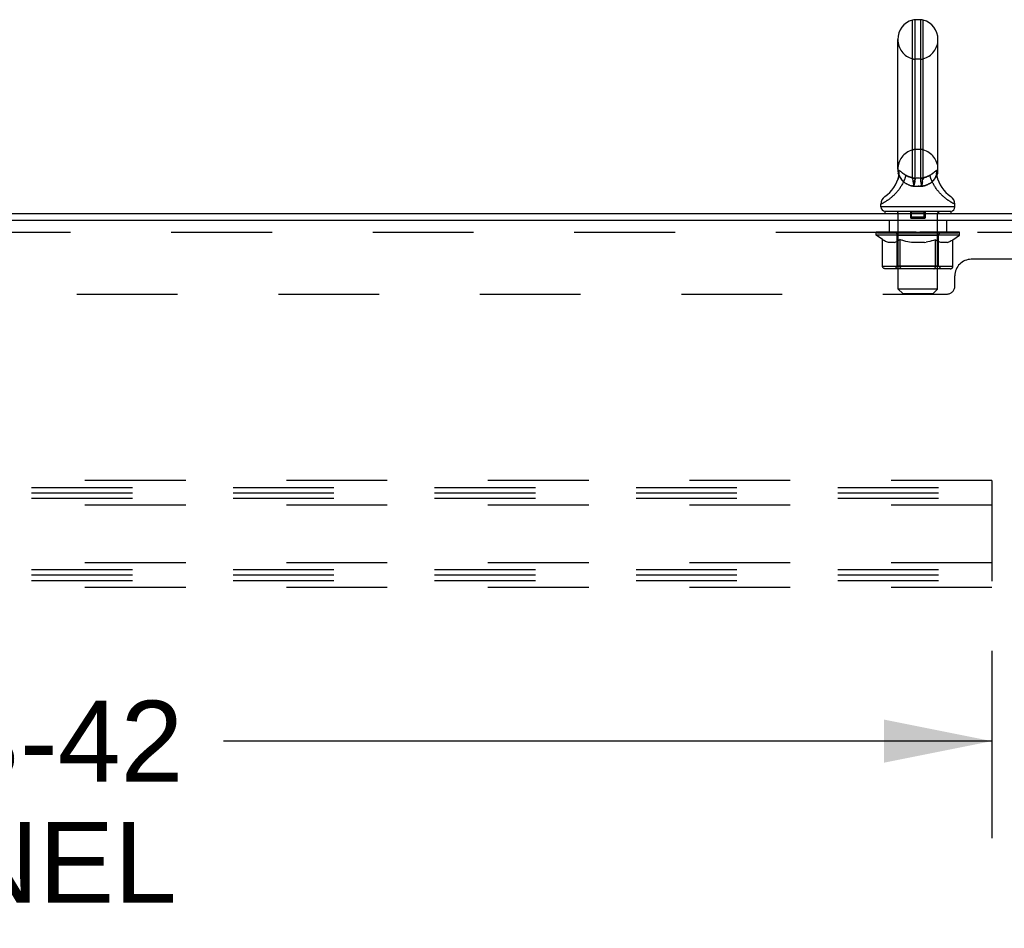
# Model space of a CAD drawing. Header units: inches. Extents: x 0 to 279, y 0 to 180.
# Tile 30 of 41: x 176 to 191, y 77 to 91. Entities that reach past the tile are written whole.
import ezdxf

# ---------------------------------------------------------------- set-up
doc = ezdxf.new("R2010")
doc.units = ezdxf.units.IN
doc.header["$LTSCALE"] = 15.327869
doc.header["$MEASUREMENT"] = 0
doc.linetypes.add('HIDDEN', pattern=[0.2, 0.1, -0.1])
doc.layers.get('0').update_dxf_attribs({"linetype": 'CONTINUOUS'})
doc.layers.add('DEFAULT_2', color=8, linetype='HIDDEN')
doc.layers.add('DIMENSIONS', color=7, linetype='CONTINUOUS')
doc.styles.get("Standard").update_dxf_attribs({"font": 'arial.ttf'})
doc.dimstyles.new('DIMSTYLE_1', dxfattribs={"dimtxt": 1.229508, "dimasz": 1.639344, "dimexe": 0.09, "dimexo": 0.07, "dimgap": 0.0375, "dimtad": 0, "dimtih": 1, "dimtoh": 1, "dimzin": 4, "dimdsep": 46, "dimtxsty": 'Standard', "dimblk": '_FILLED', "dimblk1": '_FILLED', "dimblk2": '_FILLED', "dimcen": 0.09, "dimazin": 1, "dimtfac": 1, "dimtdec": 3, "dimtofl": 0, "dimtmove": 0, "dimatfit": 3, "dimldrblk": '_FILLED', "dimfxl": 0, "dimtolj": 1, "dimtzin": 4, "dimarcsym": 0})

# ---------------------------------------------------------------- blocks, each defined once
blk = doc.blocks.new('_FILLED')
at = {"color": 0, "linetype": 'ByBlock'}
blk.add_solid([(0, 0), (-1, 0.2), (-1, -0.2)], dxfattribs=at)
blk = doc.blocks.new('*D1')
at = {"layer": 'DIMENSIONS', "color": 2, "linetype": 'Continuous'}
for p, q in [((157.664, 81.214), (157.664, 78.367)), ((190.664, 81.214), (190.664, 78.367)), ((157.664, 79.842), (169.351, 79.842)), ((190.664, 79.842), (178.977, 79.842))]:
    blk.add_line(p, q, dxfattribs=at)
at = {"layer": 'DIMENSIONS', "color": 2, "linetype": 'Continuous', "xscale": 1.6393442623, "yscale": 1.6393442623, "zscale": 1.6393442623, "rotation": 180}
blk.add_blockref('_FILLED', (157.664, 79.842), dxfattribs=at)
at = {"layer": 'DIMENSIONS', "color": 2, "linetype": 'Continuous', "xscale": 1.6393442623, "yscale": 1.6393442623, "zscale": 1.6393442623}
blk.add_blockref('_FILLED', (190.664, 79.842), dxfattribs=at)
at = {"layer": 'DIMENSIONS', "color": 2, "linetype": 'Continuous', "insert": (174.164, 80.457), "char_height": 1.2295, "width": 8.39631, "attachment_point": 2, "line_spacing_factor": 0.9}
blk.add_mtext('33.00 B-42\\PCHANNEL', dxfattribs=at)

msp = doc.modelspace()

# ---------------------------------------------------------------- linework, layer by layer
at = {"color": 7, "linetype": 'Continuous'}
for p, q in [((189.457, 88.411), (189.457, 90.809)), ((189.495, 90.814), (189.495, 88.406)), ((189.583, 90.814), (189.495, 90.814)), ((189.583, 88.406), (189.583, 90.814)), ((189.622, 88.411), (189.622, 90.809)), ((189.233, 88.539), (189.233, 90.514)), ((189.845, 88.539), (189.845, 90.514)), ((189.239, 88.396), (189.238, 88.391)), ((189.241, 88.47), (189.244, 88.485)), ((189.244, 88.485), (189.245, 88.493)), ((189.245, 88.493), (189.246, 88.501)), ((189.246, 88.501), (189.247, 88.507)), ((189.247, 88.507), (189.248, 88.513)), ((189.265, 88.432), (189.262, 88.438)), ((189.267, 88.428), (189.265, 88.432)), ((189.269, 88.511), (189.273, 88.508)), ((189.273, 88.508), (189.286, 88.498)), ((189.286, 88.498), (189.292, 88.493)), ((189.458, 88.404), (189.457, 88.409)), ((189.459, 88.398), (189.458, 88.404)), ((189.46, 88.392), (189.459, 88.398)), ((189.466, 88.365), (189.46, 88.392)), ((189.495, 88.405), (189.495, 88.406)), ((189.583, 88.405), (189.583, 88.406)), ((189.612, 88.365), (189.617, 88.388)), ((189.617, 88.388), (189.619, 88.398)), ((189.619, 88.398), (189.62, 88.404)), ((189.62, 88.404), (189.621, 88.409)), ((189.793, 88.498), (189.805, 88.508)), ((189.815, 88.435), (189.814, 88.434)), ((189.832, 88.503), (189.833, 88.498)), ((189.833, 88.498), (189.834, 88.491)), ((189.833, 88.44), (189.834, 88.445)), ((189.833, 88.435), (189.833, 88.44)), ((189.833, 88.43), (189.833, 88.435)), ((189.834, 88.425), (189.833, 88.43)), ((189.834, 88.491), (189.835, 88.485)), ((189.834, 88.45), (189.835, 88.455)), ((189.834, 88.445), (189.834, 88.45)), ((189.834, 88.42), (189.834, 88.425)), ((189.835, 88.415), (189.834, 88.42)), ((189.835, 88.485), (189.837, 88.47)), ((189.835, 88.455), (189.835, 88.46)), ((189.836, 88.41), (189.835, 88.415)), ((189.836, 88.465), (189.837, 88.469)), ((189.837, 88.406), (189.836, 88.411)), ((189.838, 88.402), (189.837, 88.406)), ((189.468, 88.356), (189.466, 88.365)), ((189.481, 88.28), (189.483, 88.29)), ((189.483, 88.29), (189.485, 88.301)), ((189.485, 88.301), (189.487, 88.311)), ((189.487, 88.311), (189.488, 88.321)), ((189.594, 88.301), (189.592, 88.311)), ((189.596, 88.29), (189.594, 88.301)), ((189.598, 88.28), (189.596, 88.29)), ((189.608, 88.347), (189.61, 88.356)), ((189.61, 88.356), (189.612, 88.365)), ((188.978, 88.008), (188.977, 88.007)), ((188.977, 88.007), (188.977, 88.007)), ((188.977, 87.968), (188.977, 88.007)), ((190.102, 87.968), (188.977, 87.968)), ((188.982, 88.01), (188.978, 88.008)), ((188.987, 88.012), (188.982, 88.01)), ((188.993, 88.015), (188.987, 88.012)), ((188.999, 88.019), (188.993, 88.015)), ((190.094, 88.011), (190.089, 88.014)), ((190.098, 88.009), (190.094, 88.011)), ((190.102, 88.007), (190.098, 88.009)), ((190.102, 87.968), (190.102, 88.007)), ((189.039, 87.899), (189.039, 87.869)), ((190.039, 87.899), (189.039, 87.899)), ((190.039, 87.899), (190.039, 87.869))]:
    msp.add_line(p, q, dxfattribs=at)
at = {"color": 3, "linetype": 'Continuous'}
for p, q in [((156.353, 87.869), (191.975, 87.869)), ((156.358, 87.765), (191.97, 87.765))]:
    msp.add_line(p, q, dxfattribs=at)
at = {"color": 7, "linetype": 'Continuous'}
for points in [[(189.248, 88.513), (189.248, 88.514), (189.248, 88.515), (189.248, 88.516), (189.249, 88.517), (189.249, 88.517), (189.249, 88.518), (189.249, 88.518), (189.25, 88.519), (189.25, 88.519), (189.25, 88.52), (189.251, 88.52), (189.251, 88.52), (189.252, 88.52), (189.252, 88.521), (189.252, 88.521), (189.253, 88.521), (189.253, 88.521), (189.254, 88.521), (189.255, 88.52), (189.256, 88.52), (189.256, 88.52), (189.257, 88.519), (189.258, 88.519), (189.259, 88.518), (189.26, 88.518), (189.261, 88.517), (189.263, 88.516), (189.264, 88.515), (189.265, 88.515), (189.266, 88.514), (189.268, 88.512), (189.269, 88.511)], [(189.805, 88.508), (189.809, 88.511), (189.811, 88.512), (189.812, 88.514), (189.814, 88.515), (189.815, 88.515), (189.816, 88.516), (189.817, 88.517), (189.818, 88.518), (189.819, 88.518), (189.82, 88.519), (189.821, 88.519), (189.822, 88.52), (189.823, 88.52), (189.824, 88.52), (189.824, 88.521), (189.825, 88.521), (189.825, 88.521), (189.826, 88.521), (189.826, 88.521), (189.827, 88.52), (189.827, 88.52), (189.828, 88.52), (189.828, 88.52), (189.828, 88.519), (189.829, 88.519), (189.829, 88.518), (189.829, 88.518), (189.829, 88.517), (189.83, 88.517), (189.83, 88.516), (189.83, 88.515), (189.83, 88.514), (189.83, 88.513)], [(189.241, 88.469), (189.242, 88.465), (189.243, 88.46), (189.244, 88.455), (189.244, 88.45), (189.245, 88.445), (189.245, 88.44), (189.245, 88.435), (189.245, 88.43), (189.245, 88.425), (189.244, 88.42), (189.244, 88.416), (189.243, 88.411), (189.242, 88.406), (189.241, 88.401), (189.239, 88.396)], [(189.241, 88.469), (189.241, 88.469), (189.241, 88.47)], [(189.251, 88.44), (189.252, 88.444), (189.253, 88.449), (189.254, 88.454), (189.254, 88.458), (189.255, 88.463), (189.255, 88.467), (189.255, 88.472), (189.255, 88.477), (189.254, 88.481), (189.254, 88.486), (189.253, 88.49), (189.252, 88.495), (189.252, 88.5), (189.251, 88.504), (189.249, 88.509), (189.248, 88.513)], [(189.262, 88.438), (189.261, 88.44), (189.261, 88.441), (189.26, 88.443), (189.259, 88.444), (189.259, 88.445), (189.258, 88.446), (189.258, 88.447), (189.257, 88.447), (189.257, 88.448), (189.257, 88.448), (189.256, 88.449), (189.256, 88.449), (189.255, 88.449), (189.255, 88.449), (189.255, 88.449), (189.255, 88.448), (189.254, 88.448), (189.254, 88.448), (189.254, 88.447), (189.253, 88.447), (189.253, 88.446), (189.253, 88.445), (189.252, 88.444), (189.252, 88.443), (189.252, 88.441), (189.251, 88.44)], [(189.32, 88.351), (189.317, 88.354), (189.314, 88.357), (189.311, 88.36), (189.308, 88.364), (189.305, 88.367), (189.302, 88.37), (189.3, 88.373), (189.297, 88.376), (189.294, 88.38), (189.292, 88.383), (189.289, 88.387), (189.287, 88.39), (189.285, 88.393), (189.283, 88.397), (189.281, 88.4), (189.279, 88.404), (189.277, 88.407), (189.275, 88.411), (189.273, 88.414), (189.272, 88.417), (189.27, 88.42), (189.269, 88.423), (189.268, 88.425), (189.267, 88.428)], [(189.292, 88.493), (189.295, 88.491), (189.299, 88.488), (189.302, 88.485), (189.306, 88.482), (189.31, 88.48), (189.314, 88.477), (189.318, 88.474), (189.322, 88.471), (189.326, 88.468), (189.33, 88.465), (189.334, 88.463), (189.339, 88.46), (189.343, 88.457), (189.347, 88.454), (189.352, 88.451)], [(189.352, 88.451), (189.352, 88.448), (189.352, 88.445), (189.352, 88.442), (189.352, 88.439), (189.351, 88.436), (189.351, 88.433), (189.35, 88.43), (189.35, 88.426), (189.349, 88.422), (189.348, 88.419), (189.347, 88.415), (189.346, 88.411), (189.345, 88.407), (189.343, 88.403), (189.342, 88.399), (189.34, 88.395), (189.339, 88.391), (189.337, 88.387), (189.335, 88.382), (189.333, 88.378), (189.331, 88.374), (189.329, 88.369), (189.327, 88.365), (189.325, 88.36), (189.322, 88.356), (189.32, 88.351)], [(189.457, 88.409), (189.455, 88.409), (189.452, 88.41), (189.45, 88.41), (189.447, 88.411), (189.445, 88.412), (189.442, 88.412), (189.439, 88.413), (189.436, 88.414), (189.433, 88.415), (189.43, 88.416), (189.426, 88.417), (189.423, 88.418), (189.419, 88.419), (189.415, 88.421), (189.411, 88.422), (189.407, 88.424), (189.402, 88.425), (189.398, 88.427), (189.393, 88.429), (189.388, 88.432), (189.382, 88.434), (189.377, 88.437), (189.371, 88.44), (189.365, 88.443), (189.359, 88.447), (189.352, 88.451)], [(189.457, 88.409), (189.457, 88.409), (189.457, 88.41), (189.457, 88.41), (189.457, 88.411)], [(189.457, 88.411), (189.462, 88.41), (189.466, 88.409), (189.471, 88.408), (189.476, 88.407), (189.481, 88.407), (189.486, 88.406), (189.491, 88.406), (189.495, 88.406)], [(189.457, 88.409), (189.462, 88.408), (189.466, 88.407), (189.471, 88.406), (189.476, 88.406), (189.481, 88.406), (189.486, 88.405), (189.491, 88.405), (189.495, 88.405)], [(189.488, 88.321), (189.489, 88.326), (189.49, 88.331), (189.491, 88.336), (189.491, 88.341), (189.492, 88.345), (189.492, 88.35), (189.493, 88.354), (189.494, 88.359), (189.494, 88.363), (189.494, 88.367), (189.495, 88.371), (189.495, 88.375), (189.495, 88.379), (189.496, 88.382), (189.496, 88.386), (189.496, 88.389), (189.496, 88.392), (189.496, 88.395), (189.496, 88.398), (189.496, 88.4), (189.496, 88.403), (189.495, 88.405)], [(189.495, 88.406), (189.506, 88.406), (189.517, 88.407), (189.528, 88.407), (189.539, 88.407)], [(189.539, 88.407), (189.55, 88.407), (189.561, 88.407), (189.572, 88.406), (189.583, 88.406)], [(189.583, 88.406), (189.588, 88.406), (189.593, 88.406), (189.598, 88.407), (189.602, 88.407), (189.607, 88.408), (189.612, 88.409), (189.617, 88.41), (189.622, 88.411)], [(189.583, 88.405), (189.588, 88.405), (189.593, 88.405), (189.598, 88.406), (189.602, 88.406), (189.607, 88.406), (189.612, 88.407), (189.617, 88.408), (189.621, 88.409)], [(189.592, 88.311), (189.59, 88.321), (189.589, 88.326), (189.589, 88.331), (189.588, 88.336), (189.587, 88.341), (189.587, 88.345), (189.586, 88.35), (189.585, 88.354), (189.585, 88.359), (189.584, 88.363), (189.584, 88.367), (189.584, 88.371), (189.583, 88.375), (189.583, 88.379), (189.583, 88.382), (189.583, 88.386), (189.583, 88.389), (189.583, 88.392), (189.583, 88.395), (189.583, 88.398), (189.583, 88.4), (189.583, 88.403), (189.583, 88.405)], [(189.726, 88.451), (189.719, 88.447), (189.712, 88.443), (189.705, 88.439), (189.698, 88.435), (189.692, 88.432), (189.685, 88.429), (189.679, 88.427), (189.673, 88.424), (189.668, 88.422), (189.663, 88.42), (189.658, 88.419), (189.653, 88.417), (189.648, 88.416), (189.644, 88.414), (189.64, 88.413), (189.636, 88.412), (189.632, 88.411), (189.628, 88.41), (189.625, 88.41), (189.621, 88.409)], [(189.621, 88.409), (189.622, 88.409), (189.622, 88.41), (189.622, 88.41), (189.622, 88.411)], [(189.726, 88.451), (189.731, 88.454), (189.735, 88.457), (189.74, 88.46), (189.744, 88.463), (189.748, 88.465), (189.753, 88.468), (189.757, 88.471), (189.761, 88.474), (189.765, 88.477), (189.769, 88.48), (189.772, 88.482), (189.776, 88.485), (189.78, 88.488), (189.783, 88.491), (189.786, 88.493), (189.793, 88.498)], [(189.758, 88.351), (189.756, 88.356), (189.754, 88.36), (189.751, 88.365), (189.749, 88.369), (189.747, 88.374), (189.745, 88.378), (189.743, 88.382), (189.741, 88.387), (189.74, 88.391), (189.738, 88.395), (189.736, 88.399), (189.735, 88.403), (189.734, 88.407), (189.732, 88.411), (189.731, 88.415), (189.73, 88.419), (189.729, 88.422), (189.729, 88.426), (189.728, 88.43), (189.727, 88.433), (189.727, 88.436), (189.727, 88.439), (189.726, 88.442), (189.726, 88.445), (189.726, 88.448), (189.726, 88.451)], [(189.814, 88.434), (189.813, 88.43), (189.812, 88.428), (189.811, 88.425), (189.81, 88.423), (189.808, 88.42), (189.807, 88.417), (189.805, 88.414), (189.804, 88.411), (189.802, 88.407), (189.8, 88.404), (189.798, 88.4), (189.796, 88.397), (189.794, 88.393), (189.791, 88.39), (189.789, 88.387), (189.787, 88.383), (189.784, 88.38), (189.781, 88.376), (189.779, 88.373), (189.776, 88.37), (189.773, 88.367), (189.77, 88.364), (189.768, 88.36), (189.765, 88.357), (189.762, 88.354), (189.758, 88.351)], [(189.827, 88.44), (189.827, 88.441), (189.826, 88.443), (189.826, 88.444), (189.826, 88.445), (189.825, 88.446), (189.825, 88.447), (189.825, 88.447), (189.825, 88.448), (189.824, 88.448), (189.824, 88.448), (189.824, 88.449), (189.823, 88.449), (189.823, 88.449), (189.823, 88.449), (189.822, 88.449), (189.822, 88.448), (189.822, 88.448), (189.821, 88.447), (189.821, 88.447), (189.82, 88.446), (189.82, 88.445), (189.819, 88.444), (189.818, 88.443), (189.818, 88.441), (189.817, 88.44), (189.816, 88.438), (189.815, 88.435)], [(189.827, 88.44), (189.826, 88.444), (189.825, 88.449), (189.825, 88.454), (189.824, 88.458), (189.824, 88.463), (189.824, 88.467), (189.824, 88.472), (189.824, 88.477), (189.824, 88.481), (189.825, 88.486), (189.825, 88.49), (189.826, 88.495), (189.827, 88.5), (189.828, 88.504), (189.829, 88.509), (189.83, 88.513)], [(189.83, 88.513), (189.831, 88.51), (189.832, 88.503)], [(189.835, 88.46), (189.836, 88.465), (189.837, 88.469)], [(189.837, 88.47), (189.837, 88.47), (189.837, 88.469), (189.837, 88.469)], [(189.32, 88.351), (189.315, 88.339), (189.309, 88.328), (189.303, 88.316), (189.297, 88.304), (189.291, 88.293), (189.284, 88.282), (189.277, 88.271), (189.27, 88.26), (189.263, 88.249), (189.256, 88.239), (189.248, 88.229), (189.241, 88.219), (189.233, 88.209), (189.225, 88.2), (189.217, 88.191), (189.209, 88.182), (189.201, 88.173), (189.193, 88.164), (189.185, 88.156), (189.177, 88.148), (189.168, 88.14), (189.16, 88.133), (189.152, 88.126), (189.144, 88.119), (189.136, 88.112), (189.128, 88.106), (189.121, 88.099), (189.113, 88.093), (189.105, 88.087), (189.098, 88.082), (189.09, 88.076), (189.083, 88.071), (189.076, 88.066), (189.069, 88.062), (189.063, 88.057), (189.056, 88.053), (189.05, 88.049), (189.044, 88.045), (189.038, 88.041), (189.032, 88.038), (189.027, 88.035), (189.021, 88.032), (189.017, 88.029), (189.012, 88.026), (189.007, 88.024), (189.003, 88.021), (188.999, 88.019)], [(189.32, 88.351), (189.327, 88.346), (189.335, 88.34), (189.342, 88.335), (189.35, 88.33), (189.357, 88.325), (189.365, 88.32), (189.373, 88.316), (189.381, 88.312), (189.389, 88.308), (189.397, 88.304), (189.405, 88.301), (189.414, 88.298), (189.422, 88.295), (189.43, 88.292), (189.439, 88.289), (189.447, 88.287), (189.455, 88.285), (189.464, 88.283), (189.472, 88.281), (189.481, 88.28)], [(189.481, 88.28), (189.48, 88.285), (189.48, 88.29), (189.479, 88.296), (189.478, 88.301), (189.477, 88.306), (189.476, 88.312), (189.476, 88.317), (189.475, 88.322), (189.474, 88.327), (189.473, 88.332), (189.472, 88.337), (189.471, 88.342), (189.47, 88.347), (189.468, 88.356)], [(189.481, 88.28), (189.491, 88.28), (189.5, 88.281), (189.51, 88.281), (189.52, 88.282), (189.53, 88.282), (189.539, 88.282)], [(189.539, 88.282), (189.546, 88.282), (189.554, 88.282), (189.561, 88.282), (189.568, 88.281), (189.576, 88.281), (189.583, 88.281), (189.59, 88.28), (189.598, 88.28)], [(189.598, 88.28), (189.606, 88.281), (189.615, 88.283), (189.623, 88.285), (189.631, 88.287), (189.64, 88.289), (189.648, 88.292), (189.657, 88.295), (189.665, 88.298), (189.673, 88.301), (189.681, 88.304), (189.689, 88.308), (189.697, 88.312), (189.705, 88.316), (189.713, 88.32), (189.721, 88.325), (189.729, 88.33), (189.736, 88.335), (189.744, 88.34), (189.751, 88.346), (189.758, 88.351)], [(189.598, 88.28), (189.598, 88.285), (189.599, 88.29), (189.6, 88.296), (189.6, 88.301), (189.601, 88.306), (189.602, 88.312), (189.603, 88.317), (189.604, 88.322), (189.605, 88.327), (189.605, 88.332), (189.606, 88.337), (189.607, 88.342), (189.608, 88.347)], [(190.089, 88.014), (190.083, 88.017), (190.079, 88.019), (190.075, 88.021), (190.071, 88.024), (190.067, 88.026), (190.062, 88.029), (190.057, 88.032), (190.052, 88.035), (190.046, 88.038), (190.041, 88.041), (190.035, 88.045), (190.029, 88.049), (190.022, 88.053), (190.016, 88.057), (190.009, 88.062), (190.002, 88.066), (189.995, 88.071), (189.988, 88.076), (189.981, 88.082), (189.973, 88.087), (189.966, 88.093), (189.958, 88.099), (189.95, 88.106), (189.942, 88.112), (189.934, 88.119), (189.926, 88.126), (189.918, 88.133), (189.91, 88.14), (189.902, 88.148), (189.894, 88.156), (189.886, 88.164), (189.878, 88.173), (189.869, 88.182), (189.861, 88.191), (189.853, 88.2), (189.846, 88.209), (189.838, 88.219), (189.83, 88.229), (189.823, 88.239), (189.815, 88.249), (189.808, 88.26), (189.801, 88.271), (189.794, 88.282), (189.788, 88.293), (189.781, 88.304), (189.775, 88.316), (189.769, 88.328), (189.764, 88.339), (189.758, 88.351)]]:
    msp.add_lwpolyline(points, dxfattribs=at)
for centre, radius, start, end in [((189.539, 90.514), 0.306, 105.6303, 180), ((189.495, 90.67), 0.144, 90, 105.6303), ((189.583, 90.67), 0.144, 74.3697, 90), ((189.539, 90.514), 0.306, 0, 74.3697), ((189.539, 88.539), 0.306, 180, 193.2053), ((189.539, 88.539), 0.306, 346.7947, 360), ((188.741, 88.555), 0.523, 304.6624, 347.2389), ((190.337, 88.555), 0.523, 192.7611, 235.3376), ((189.12, 88.007), 0.144, 124.6624, 180), ((189.958, 88.007), 0.144, 360, 55.3376), ((189.046, 87.968), 0.069, 180, 265), ((190.033, 87.968), 0.069, 275, 360)]:
    msp.add_arc(centre, radius, start, end, dxfattribs=at)
at = {"layer": 'DEFAULT_2', "color": 8, "linetype": 'HIDDEN'}
for p, q in [((189.583, 90.214), (189.495, 90.214)), ((189.583, 88.839), (189.495, 88.839)), ((189.251, 88.52), (189.251, 88.52)), ((189.259, 88.518), (189.258, 88.519)), ((189.245, 88.493), (189.245, 88.491)), ((189.246, 88.501), (189.246, 88.498)), ((189.248, 88.51), (189.247, 88.503)), ((189.265, 88.515), (189.264, 88.515)), ((189.359, 88.447), (189.359, 88.447)), ((189.436, 88.414), (189.436, 88.414)), ((189.452, 88.41), (189.452, 88.41)), ((189.457, 88.409), (189.457, 88.406)), ((189.459, 88.401), (189.459, 88.398)), ((189.46, 88.395), (189.46, 88.392)), ((189.465, 88.369), (189.466, 88.365)), ((189.495, 88.406), (189.495, 88.405)), ((189.495, 88.379), (189.495, 88.375)), ((189.583, 88.406), (189.583, 88.405)), ((189.583, 88.405), (189.583, 88.403)), ((189.583, 88.398), (189.583, 88.395)), ((189.583, 88.389), (189.583, 88.386)), ((189.617, 88.388), (189.616, 88.381)), ((189.619, 88.398), (189.619, 88.395)), ((189.621, 88.406), (189.62, 88.404)), ((189.624, 88.409), (189.626, 88.41)), ((189.628, 88.41), (189.629, 88.41)), ((189.631, 88.411), (189.632, 88.411)), ((189.636, 88.412), (189.637, 88.412)), ((189.639, 88.413), (189.64, 88.413)), ((189.642, 88.414), (189.646, 88.415)), ((189.648, 88.416), (189.649, 88.416)), ((189.652, 88.417), (189.653, 88.417)), ((189.668, 88.422), (189.668, 88.422)), ((189.685, 88.429), (189.686, 88.429)), ((189.719, 88.447), (189.72, 88.447)), ((189.731, 88.454), (189.726, 88.451)), ((189.796, 88.501), (189.793, 88.498)), ((189.824, 88.449), (189.824, 88.448)), ((189.83, 88.513), (189.83, 88.514)), ((189.831, 88.51), (189.83, 88.513)), ((189.832, 88.503), (189.831, 88.507)), ((189.834, 88.486), (189.834, 88.491)), ((189.835, 88.483), (189.835, 88.485)), ((189.836, 88.474), (189.836, 88.474)), ((189.837, 88.47), (189.837, 88.47)), ((189.373, 88.316), (189.365, 88.32)), ((189.467, 88.361), (189.468, 88.356)), ((189.482, 88.285), (189.481, 88.28)), ((189.484, 88.295), (189.483, 88.29)), ((189.486, 88.306), (189.485, 88.301)), ((189.594, 88.301), (189.595, 88.295)), ((189.612, 88.365), (189.611, 88.361)), ((189.227, 87.899), (189.227, 87.869)), ((189.239, 86.718), (189.239, 87.869)), ((189.428, 87.87), (189.428, 87.809)), ((189.651, 87.809), (189.428, 87.809)), ((189.434, 87.889), (189.434, 87.809)), ((189.644, 87.889), (189.434, 87.889)), ((189.444, 87.799), (189.444, 87.899)), ((189.634, 87.799), (189.444, 87.799)), ((189.631, 87.789), (189.447, 87.789)), ((189.634, 87.799), (189.634, 87.899)), ((189.644, 87.889), (189.644, 87.809)), ((189.839, 86.718), (189.839, 87.869)), ((189.852, 87.899), (189.852, 87.869)), ((189.102, 87.765), (189.102, 87.578)), ((189.977, 87.765), (189.977, 87.578)), ((191.977, 87.578), (156.352, 87.578)), ((188.906, 87.537), (188.906, 87.577)), ((188.906, 87.577), (189.212, 87.577)), ((190.172, 87.537), (188.906, 87.537)), ((189.003, 87.469), (188.906, 87.537)), ((188.907, 87.577), (188.907, 87.581)), ((189.027, 87.58), (188.907, 87.581)), ((188.916, 87.577), (188.916, 87.584)), ((188.924, 87.574), (188.924, 87.577)), ((188.924, 87.574), (190.154, 87.574)), ((188.933, 87.574), (188.933, 87.577)), ((188.934, 87.574), (188.934, 87.577)), ((188.944, 87.577), (188.944, 87.584)), ((188.96, 87.574), (188.96, 87.577)), ((188.962, 87.574), (188.962, 87.577)), ((188.991, 87.577), (188.991, 87.584)), ((189.003, 87.062), (189.003, 87.469)), ((189.003, 87.469), (189.018, 87.459)), ((189.005, 87.574), (189.005, 87.577)), ((189.008, 87.574), (189.008, 87.577)), ((189.027, 87.577), (189.027, 87.58)), ((189.054, 87.577), (189.054, 87.584)), ((189.055, 87.574), (189.055, 87.577)), ((189.056, 87.574), (189.056, 87.577)), ((189.059, 87.574), (189.059, 87.577)), ((189.066, 87.574), (189.066, 87.577)), ((189.066, 87.574), (189.066, 87.577)), ((189.07, 87.574), (189.07, 87.577)), ((189.073, 87.574), (189.073, 87.578)), ((189.078, 87.574), (189.078, 87.577)), ((189.092, 87.574), (189.092, 87.577)), ((189.11, 87.574), (189.11, 87.579)), ((189.11, 87.574), (189.11, 87.577)), ((189.131, 87.574), (189.131, 87.577)), ((189.132, 87.577), (189.132, 87.584)), ((189.142, 87.574), (189.142, 87.577)), ((189.146, 87.574), (189.146, 87.577)), ((189.155, 87.574), (189.155, 87.577)), ((189.167, 87.574), (189.167, 87.581)), ((189.182, 87.574), (189.182, 87.577)), ((189.185, 87.574), (189.185, 87.577)), ((189.212, 87.574), (189.212, 87.577)), ((189.279, 87.577), (189.217, 87.577)), ((189.223, 87.577), (189.223, 87.584)), ((189.226, 87.065), (189.226, 87.534)), ((189.852, 87.534), (189.226, 87.534)), ((189.229, 87.574), (189.229, 87.577)), ((189.234, 87.574), (189.234, 87.577)), ((189.24, 87.574), (189.24, 87.582)), ((189.244, 87.574), (189.244, 87.577)), ((189.255, 87.574), (189.255, 87.577)), ((189.27, 87.469), (189.255, 87.459)), ((189.27, 87.062), (189.27, 87.469)), ((189.27, 87.469), (189.3, 87.459)), ((189.279, 87.574), (189.279, 87.577)), ((189.354, 87.577), (189.295, 87.577)), ((189.315, 87.574), (189.315, 87.577)), ((189.323, 87.577), (189.323, 87.584)), ((189.326, 87.574), (189.326, 87.577)), ((189.329, 87.574), (189.329, 87.583)), ((189.331, 87.574), (189.331, 87.577)), ((189.339, 87.574), (189.339, 87.577)), ((189.354, 87.574), (189.354, 87.577)), ((189.435, 87.577), (189.38, 87.577)), ((189.393, 87.574), (189.393, 87.577)), ((189.425, 87.577), (189.539, 87.584)), ((189.429, 87.577), (189.429, 87.584)), ((189.43, 87.584), (189.429, 87.584)), ((189.43, 87.577), (189.43, 87.584)), ((189.43, 87.574), (189.43, 87.577)), ((189.434, 87.574), (189.434, 87.577)), ((189.435, 87.574), (189.435, 87.577)), ((189.435, 87.574), (189.435, 87.577)), ((189.518, 87.577), (189.47, 87.577)), ((189.476, 87.574), (189.476, 87.577)), ((189.518, 87.574), (189.518, 87.577)), ((189.537, 87.577), (189.537, 87.577)), ((189.537, 87.574), (189.537, 87.577)), ((189.537, 87.574), (189.537, 87.577)), ((189.539, 87.577), (189.539, 87.584)), ((189.539, 87.584), (189.654, 87.577)), ((189.542, 87.574), (189.542, 87.577)), ((189.542, 87.574), (189.542, 87.577)), ((189.542, 87.577), (189.542, 87.577)), ((189.56, 87.574), (189.56, 87.577)), ((189.56, 87.577), (189.608, 87.577)), ((189.603, 87.574), (189.603, 87.577)), ((189.643, 87.574), (189.643, 87.577)), ((189.644, 87.574), (189.644, 87.577)), ((189.644, 87.577), (189.698, 87.577)), ((189.645, 87.574), (189.645, 87.577)), ((189.649, 87.577), (189.649, 87.584)), ((189.649, 87.577), (189.649, 87.584)), ((189.649, 87.584), (189.649, 87.584)), ((189.649, 87.574), (189.649, 87.577)), ((189.685, 87.574), (189.685, 87.577)), ((189.724, 87.574), (189.724, 87.577)), ((189.724, 87.577), (189.783, 87.577)), ((189.74, 87.574), (189.74, 87.577)), ((189.747, 87.574), (189.747, 87.577)), ((189.75, 87.574), (189.75, 87.583)), ((189.752, 87.574), (189.752, 87.577)), ((189.756, 87.577), (189.756, 87.584)), ((189.763, 87.574), (189.763, 87.577)), ((189.799, 87.574), (189.799, 87.577)), ((189.799, 87.577), (189.861, 87.577)), ((189.823, 87.574), (189.823, 87.577)), ((189.834, 87.574), (189.834, 87.577)), ((189.838, 87.574), (189.838, 87.582)), ((189.844, 87.574), (189.844, 87.577)), ((189.849, 87.574), (189.849, 87.577)), ((189.852, 87.065), (189.852, 87.534)), ((189.856, 87.577), (189.856, 87.584)), ((189.866, 87.574), (189.866, 87.577)), ((189.866, 87.577), (190.067, 87.577)), ((189.893, 87.574), (189.893, 87.577)), ((189.896, 87.574), (189.896, 87.577)), ((189.912, 87.574), (189.912, 87.581)), ((189.923, 87.574), (189.923, 87.577)), ((189.932, 87.574), (189.932, 87.577)), ((189.937, 87.574), (189.937, 87.577)), ((189.946, 87.577), (189.946, 87.584)), ((189.948, 87.574), (189.948, 87.577)), ((189.968, 87.574), (189.968, 87.579)), ((189.969, 87.574), (189.969, 87.577)), ((189.987, 87.574), (189.987, 87.577)), ((190.001, 87.574), (190.001, 87.577)), ((190.005, 87.574), (190.005, 87.578)), ((190.009, 87.574), (190.009, 87.577)), ((190.012, 87.574), (190.012, 87.577)), ((190.012, 87.574), (190.012, 87.577)), ((190.019, 87.574), (190.019, 87.577)), ((190.022, 87.574), (190.022, 87.577)), ((190.023, 87.574), (190.023, 87.577)), ((190.024, 87.577), (190.024, 87.584)), ((190.07, 87.574), (190.07, 87.577)), ((190.073, 87.574), (190.073, 87.577)), ((190.073, 87.467), (190.172, 87.537)), ((190.088, 87.577), (190.088, 87.584)), ((190.116, 87.574), (190.116, 87.577)), ((190.118, 87.574), (190.118, 87.577)), ((190.134, 87.577), (190.134, 87.584)), ((190.144, 87.574), (190.144, 87.577)), ((190.145, 87.574), (190.145, 87.577)), ((190.154, 87.574), (190.154, 87.577)), ((190.163, 87.577), (190.163, 87.584)), ((190.172, 87.537), (190.172, 87.584)), ((189.033, 87.45), (189.018, 87.459)), ((189.047, 87.442), (189.032, 87.45)), ((189.061, 87.436), (189.047, 87.442)), ((189.076, 87.43), (189.061, 87.436)), ((189.09, 87.425), (189.076, 87.43)), ((189.184, 87.425), (189.09, 87.425)), ((189.184, 87.425), (189.198, 87.43)), ((189.212, 87.436), (189.198, 87.43)), ((189.227, 87.442), (189.212, 87.435)), ((189.241, 87.45), (189.226, 87.442)), ((189.256, 87.459), (189.241, 87.45)), ((189.328, 87.45), (189.299, 87.459)), ((189.357, 87.442), (189.328, 87.45)), ((189.385, 87.436), (189.356, 87.442)), ((189.413, 87.43), (189.384, 87.436)), ((189.44, 87.425), (189.412, 87.43)), ((189.638, 87.425), (189.44, 87.425)), ((189.638, 87.425), (189.666, 87.43)), ((189.693, 87.436), (189.666, 87.43)), ((189.721, 87.442), (189.693, 87.435)), ((189.749, 87.45), (189.721, 87.442)), ((189.777, 87.458), (189.748, 87.45)), ((189.806, 87.468), (189.777, 87.458)), ((189.806, 87.062), (189.806, 87.468)), ((189.806, 87.468), (189.82, 87.458)), ((189.834, 87.45), (189.82, 87.458)), ((189.847, 87.442), (189.833, 87.45)), ((189.861, 87.436), (189.847, 87.442)), ((189.874, 87.43), (189.861, 87.436)), ((189.888, 87.425), (189.874, 87.43)), ((189.992, 87.425), (189.888, 87.425)), ((189.992, 87.425), (190.005, 87.43)), ((190.019, 87.436), (190.005, 87.43)), ((190.032, 87.442), (190.018, 87.436)), ((190.046, 87.45), (190.032, 87.442)), ((190.059, 87.458), (190.045, 87.45)), ((190.073, 87.467), (190.059, 87.458)), ((190.073, 87.062), (190.073, 87.467)), ((191.727, 87.17), (190.352, 87.17)), ((190.073, 87.062), (189.003, 87.062)), ((190.03, 87.025), (189.046, 87.025)), ((189.226, 87.065), (189.187, 87.025)), ((189.852, 87.065), (189.226, 87.065)), ((189.784, 87.025), (189.787, 87.026)), ((189.792, 87.028), (189.794, 87.03)), ((189.794, 87.03), (189.797, 87.032)), ((189.852, 87.065), (189.892, 87.025)), ((190.102, 86.765), (190.102, 86.92)), ((158.352, 86.64), (189.977, 86.64)), ((189.839, 86.718), (189.239, 86.718)), ((189.308, 86.649), (189.239, 86.718)), ((189.308, 86.649), (189.77, 86.649)), ((189.77, 86.649), (189.839, 86.718)), ((190.664, 83.806), (157.664, 83.806)), ((190.664, 83.806), (190.664, 82.181)), ((157.664, 83.702), (190.664, 83.702)), ((157.664, 83.619), (190.664, 83.619)), ((157.664, 83.535), (190.664, 83.535)), ((190.664, 83.431), (157.664, 83.431)), ((190.664, 82.556), (157.664, 82.556)), ((157.664, 82.452), (190.664, 82.452)), ((157.664, 82.369), (190.664, 82.369)), ((157.664, 82.285), (190.664, 82.285)), ((190.664, 82.181), (157.664, 82.181))]:
    msp.add_line(p, q, dxfattribs=at)
for points in [[(189.25, 88.52), (189.25, 88.519), (189.25, 88.519), (189.249, 88.518), (189.249, 88.518), (189.249, 88.517), (189.249, 88.517), (189.248, 88.516), (189.248, 88.515), (189.248, 88.514), (189.248, 88.513)], [(189.256, 88.52), (189.255, 88.52), (189.254, 88.521), (189.253, 88.521), (189.253, 88.521), (189.252, 88.521), (189.252, 88.521), (189.252, 88.52)], [(189.825, 88.521), (189.824, 88.521), (189.824, 88.52), (189.823, 88.52), (189.822, 88.52), (189.821, 88.519), (189.82, 88.519), (189.819, 88.518), (189.818, 88.518), (189.817, 88.517), (189.816, 88.516), (189.815, 88.515), (189.814, 88.515), (189.812, 88.514), (189.811, 88.512), (189.809, 88.511), (189.807, 88.51)], [(189.829, 88.519), (189.828, 88.519), (189.828, 88.52), (189.828, 88.52), (189.827, 88.52)], [(189.83, 88.516), (189.83, 88.517), (189.829, 88.517), (189.829, 88.518)], [(189.252, 88.441), (189.252, 88.443), (189.252, 88.444), (189.253, 88.445), (189.253, 88.446), (189.253, 88.447), (189.254, 88.447), (189.254, 88.448), (189.254, 88.448), (189.255, 88.448)], [(189.255, 88.449), (189.255, 88.449), (189.255, 88.449), (189.256, 88.449)], [(189.256, 88.449), (189.257, 88.448), (189.257, 88.448), (189.257, 88.447), (189.258, 88.447), (189.258, 88.446), (189.259, 88.445), (189.259, 88.444), (189.26, 88.443)], [(189.261, 88.441), (189.261, 88.44), (189.262, 88.438)], [(189.272, 88.417), (189.273, 88.414), (189.275, 88.411), (189.277, 88.407)], [(189.279, 88.404), (189.281, 88.4), (189.283, 88.397), (189.285, 88.393), (189.287, 88.39), (189.289, 88.387), (189.292, 88.383), (189.294, 88.38), (189.297, 88.376), (189.3, 88.373), (189.302, 88.37), (189.305, 88.367)], [(189.365, 88.443), (189.366, 88.443), (189.373, 88.439), (189.381, 88.435), (189.382, 88.434)], [(189.388, 88.432), (189.388, 88.431), (189.396, 88.428), (189.398, 88.427)], [(189.402, 88.425), (189.403, 88.425), (189.411, 88.422), (189.411, 88.422)], [(189.415, 88.421), (189.417, 88.42), (189.419, 88.419)], [(189.423, 88.418), (189.424, 88.418), (189.426, 88.417)], [(189.43, 88.416), (189.43, 88.416), (189.433, 88.415)], [(189.439, 88.413), (189.442, 88.412), (189.442, 88.412)], [(189.445, 88.412), (189.447, 88.411), (189.447, 88.411)], [(189.457, 88.411), (189.457, 88.41), (189.457, 88.41), (189.457, 88.409), (189.457, 88.409)], [(189.496, 88.395), (189.496, 88.392), (189.496, 88.389), (189.496, 88.386), (189.496, 88.382)], [(189.622, 88.41), (189.622, 88.41), (189.622, 88.409), (189.621, 88.409)], [(189.656, 88.418), (189.66, 88.419), (189.664, 88.421)], [(189.672, 88.424), (189.676, 88.425), (189.681, 88.427)], [(189.691, 88.432), (189.696, 88.434), (189.702, 88.437), (189.708, 88.44), (189.714, 88.443)], [(189.79, 88.496), (189.786, 88.493), (189.783, 88.491), (189.78, 88.488), (189.776, 88.485), (189.772, 88.482), (189.769, 88.48), (189.765, 88.477), (189.761, 88.474)], [(189.768, 88.36), (189.77, 88.364), (189.773, 88.367), (189.776, 88.37), (189.779, 88.373), (189.781, 88.376), (189.784, 88.38), (189.787, 88.383), (189.789, 88.387), (189.791, 88.39), (189.794, 88.393), (189.796, 88.397), (189.798, 88.4), (189.8, 88.404), (189.802, 88.407), (189.804, 88.411), (189.805, 88.414), (189.807, 88.417)], [(189.81, 88.423), (189.811, 88.425), (189.812, 88.428), (189.814, 88.432)], [(189.816, 88.437), (189.816, 88.438), (189.817, 88.44), (189.818, 88.441), (189.818, 88.443), (189.819, 88.444), (189.82, 88.445), (189.82, 88.446)], [(189.821, 88.447), (189.821, 88.447), (189.822, 88.448)], [(189.822, 88.448), (189.822, 88.449), (189.823, 88.449), (189.823, 88.449)], [(189.824, 88.448), (189.825, 88.448), (189.825, 88.447), (189.825, 88.447), (189.825, 88.446), (189.826, 88.445), (189.826, 88.444), (189.826, 88.443), (189.827, 88.441)], [(189.833, 88.495), (189.833, 88.498), (189.832, 88.501)], [(189.342, 88.335), (189.335, 88.34), (189.327, 88.346)], [(189.481, 88.28), (189.472, 88.281), (189.464, 88.283), (189.455, 88.285), (189.447, 88.287)], [(189.469, 88.352), (189.47, 88.347), (189.471, 88.342), (189.472, 88.337), (189.473, 88.332), (189.474, 88.327), (189.475, 88.322), (189.476, 88.317), (189.476, 88.312), (189.477, 88.306), (189.478, 88.301), (189.479, 88.296)], [(189.48, 88.29), (189.48, 88.285), (189.481, 88.28)], [(189.49, 88.331), (189.489, 88.326), (189.488, 88.321)], [(189.494, 88.363), (189.494, 88.359), (189.493, 88.354), (189.492, 88.35), (189.492, 88.345)], [(189.561, 88.282), (189.559, 88.282), (189.549, 88.282), (189.546, 88.282)], [(189.59, 88.28), (189.588, 88.28), (189.578, 88.281), (189.576, 88.281)], [(189.589, 88.331), (189.589, 88.326), (189.59, 88.321)], [(189.599, 88.29), (189.598, 88.285), (189.598, 88.28)], [(189.623, 88.285), (189.615, 88.283), (189.606, 88.281), (189.598, 88.28)], [(189.605, 88.327), (189.604, 88.322), (189.603, 88.317), (189.602, 88.312), (189.601, 88.306), (189.6, 88.301), (189.6, 88.296)], [(189.608, 88.347), (189.607, 88.342), (189.606, 88.337), (189.605, 88.332)], [(189.657, 88.295), (189.648, 88.292), (189.64, 88.289), (189.631, 88.287)], [(189.681, 88.304), (189.673, 88.301), (189.665, 88.298)], [(189.705, 88.316), (189.697, 88.312), (189.689, 88.308)], [(189.751, 88.346), (189.744, 88.34), (189.736, 88.335), (189.729, 88.33), (189.721, 88.325), (189.713, 88.32)], [(189.425, 87.898), (189.425, 87.898), (189.425, 87.899), (189.424, 87.899), (189.424, 87.899)], [(189.425, 87.898), (189.425, 87.898), (189.425, 87.897), (189.426, 87.897), (189.426, 87.896), (189.426, 87.895), (189.426, 87.895), (189.426, 87.894), (189.426, 87.893), (189.427, 87.892), (189.427, 87.891), (189.427, 87.89), (189.427, 87.889), (189.427, 87.887), (189.427, 87.886), (189.427, 87.885), (189.427, 87.883), (189.428, 87.882), (189.428, 87.881), (189.428, 87.879), (189.428, 87.878), (189.428, 87.876), (189.428, 87.875), (189.428, 87.873), (189.428, 87.872), (189.428, 87.87)], [(189.428, 87.809), (189.428, 87.808), (189.428, 87.806), (189.428, 87.805), (189.428, 87.804), (189.429, 87.803), (189.429, 87.802), (189.43, 87.801), (189.43, 87.8), (189.431, 87.799), (189.431, 87.798)], [(189.447, 87.789), (189.446, 87.789), (189.445, 87.789), (189.444, 87.789), (189.443, 87.789), (189.441, 87.79), (189.44, 87.79), (189.439, 87.791), (189.438, 87.791), (189.437, 87.792), (189.436, 87.792), (189.435, 87.793), (189.434, 87.794), (189.433, 87.795), (189.433, 87.796), (189.432, 87.797), (189.431, 87.798)], [(189.446, 87.797), (189.445, 87.798), (189.445, 87.798), (189.445, 87.798), (189.445, 87.798), (189.445, 87.799), (189.444, 87.799), (189.444, 87.799)], [(189.446, 87.797), (189.446, 87.797), (189.446, 87.797), (189.446, 87.796), (189.446, 87.796), (189.447, 87.795), (189.447, 87.795), (189.447, 87.794), (189.447, 87.793), (189.447, 87.793), (189.447, 87.792), (189.447, 87.792), (189.447, 87.791), (189.447, 87.79), (189.447, 87.789), (189.447, 87.789)], [(189.651, 87.809), (189.65, 87.808), (189.65, 87.806), (189.65, 87.805), (189.65, 87.804), (189.65, 87.803), (189.649, 87.802), (189.649, 87.801), (189.648, 87.8), (189.648, 87.799), (189.647, 87.798), (189.647, 87.797), (189.646, 87.796), (189.645, 87.795), (189.644, 87.794), (189.643, 87.793), (189.642, 87.792), (189.641, 87.792), (189.64, 87.791), (189.639, 87.791), (189.638, 87.79), (189.637, 87.79), (189.636, 87.789), (189.635, 87.789), (189.634, 87.789), (189.632, 87.789), (189.631, 87.789)], [(189.634, 87.799), (189.634, 87.799), (189.634, 87.799), (189.634, 87.798), (189.633, 87.798), (189.633, 87.798), (189.633, 87.798), (189.633, 87.797), (189.633, 87.797), (189.632, 87.797), (189.632, 87.796), (189.632, 87.796), (189.632, 87.795), (189.632, 87.795), (189.632, 87.794), (189.632, 87.793), (189.631, 87.793), (189.631, 87.792), (189.631, 87.792), (189.631, 87.791), (189.631, 87.79), (189.631, 87.789), (189.631, 87.789)], [(189.654, 87.899), (189.654, 87.899), (189.654, 87.899), (189.654, 87.898), (189.653, 87.898), (189.653, 87.898), (189.653, 87.897), (189.653, 87.897), (189.653, 87.896), (189.653, 87.895), (189.652, 87.895), (189.652, 87.894), (189.652, 87.893), (189.652, 87.892), (189.652, 87.891), (189.652, 87.89), (189.651, 87.889), (189.651, 87.887), (189.651, 87.886), (189.651, 87.885), (189.651, 87.883), (189.651, 87.882), (189.651, 87.881), (189.651, 87.879), (189.651, 87.878), (189.651, 87.876), (189.651, 87.875), (189.651, 87.873), (189.651, 87.872), (189.651, 87.87), (189.651, 87.809)], [(189.046, 87.025), (189.04, 87.026), (189.035, 87.026), (189.03, 87.028), (189.025, 87.03), (189.021, 87.032), (189.017, 87.035), (189.013, 87.039), (189.009, 87.043), (189.007, 87.047), (189.005, 87.052), (189.003, 87.057), (189.003, 87.062)], [(189.292, 87.025), (189.289, 87.026), (189.287, 87.026), (189.284, 87.028), (189.282, 87.03), (189.279, 87.032), (189.277, 87.035), (189.275, 87.039), (189.274, 87.043), (189.272, 87.047), (189.271, 87.052), (189.271, 87.057), (189.27, 87.062)], [(189.787, 87.026), (189.789, 87.026), (189.792, 87.028)], [(189.797, 87.032), (189.799, 87.035), (189.801, 87.039), (189.802, 87.043), (189.804, 87.047)], [(189.799, 87.035), (189.801, 87.039), (189.802, 87.043)], [(189.804, 87.047), (189.805, 87.052), (189.805, 87.057), (189.806, 87.062)], [(189.805, 87.052), (189.805, 87.057), (189.806, 87.062)], [(190.03, 87.025), (190.036, 87.026), (190.041, 87.026), (190.046, 87.028), (190.051, 87.03), (190.055, 87.032), (190.059, 87.035), (190.063, 87.039), (190.067, 87.043), (190.069, 87.047), (190.071, 87.052), (190.073, 87.057), (190.073, 87.062)]]:
    msp.add_lwpolyline(points, dxfattribs=at)
for centre, radius, start, end in [((189.539, 90.514), 0.306, 180, 254.3697), ((189.539, 90.514), 0.306, 285.6303, 360), ((189.495, 90.358), 0.144, 254.3697, 270), ((189.583, 90.358), 0.144, 270, 285.6303), ((189.539, 88.539), 0.306, 105.6303, 180), ((189.495, 88.695), 0.144, 90, 105.6303), ((189.583, 88.695), 0.144, 74.3697, 90), ((189.539, 88.539), 0.306, 0, 74.3697), ((189.046, 87.968), 0.069, 265, 270), ((189.209, 87.869), 0.03, 0, 90), ((189.424, 87.889), 0.01, 0, 90), ((189.444, 87.809), 0.01, 180, 270), ((189.634, 87.809), 0.01, 270, 360), ((189.654, 87.889), 0.01, 90, 180), ((189.869, 87.869), 0.03, 90, 180), ((190.033, 87.968), 0.069, 270, 275), ((189.187, 87.534), 0.0398, 0, 90), ((189.892, 87.534), 0.0398, 90, 180), ((190.352, 86.92), 0.25, 90, 180), ((189.977, 86.765), 0.125, 270, 360)]:
    msp.add_arc(centre, radius, start, end, dxfattribs=at)
for centre, major_axis, ratio, start_param, end_param in [((189.539, 87.584), (0.633, 0.007), 0.05963, 9.249616, 9.431313), ((189.539, 87.584), (0.633, 0), 0.060556, -3.083241, -2.96706), ((189.539, 87.584), (0.633, 0.013), 0.05688, 2.791345, 2.965878), ((188.93, 87.572), (0.198, -0.002), 0.05963, 0.605815, 1.645666), ((188.862, 87.572), (0.198, 0.002), 0.05963, 0.25549, 1.295341), ((189.539, 87.584), (0.633, -0.007), 0.05963, -2.96643, -2.791898), ((188.862, 87.565), (0.198, 0.004), 0.05688, 1.20151, 1.294789), ((188.93, 87.565), (0.198, 0), 0.060556, 1.551758, 1.645036), ((188.886, 87.565), (0.198, 0.002), 0.05963, 1.170259, 1.376596), ((188.931, 87.567), (0.164, 0.002), 0.05963, 1.065228, 1.614276), ((188.912, 87.567), (0.164, 0.003), 0.05688, 0.890143, 1.43919), ((188.97, 87.567), (0.164, 0), 0.060556, 1.240391, 1.789438), ((189.539, 87.584), (0.633, 0.019), 0.052395, 2.616403, 2.790936), ((188.993, 87.572), (0.198, -0.004), 0.05688, 0.7809, 1.820751), ((188.858, 87.572), (0.198, 0.004), 0.05688, 0.080405, 1.120256), ((189.539, 87.584), (0.633, -0.013), 0.05688, -2.791345, -2.616812), ((188.858, 87.565), (0.198, 0.006), 0.052395, 1.026568, 1.119847), ((188.993, 87.565), (0.198, -0.002), 0.05963, 1.72692, 1.820198), ((188.911, 87.567), (0.164, 0.005), 0.052395, 0.715201, 1.264248), ((189.025, 87.567), (0.164, -0.002), 0.05963, 1.415553, 1.9646), ((189.539, 87.584), (0.633, 0.025), 0.046319, 2.441654, 2.616187), ((189.072, 87.572), (0.198, -0.006), 0.052395, 0.955842, 1.995693), ((188.875, 87.572), (0.198, 0.006), 0.052395, -0.094537, 0.945314), ((189.539, 87.584), (0.633, -0.019), 0.052395, -2.616403, -2.44187), ((188.875, 87.565), (0.198, 0.008), 0.046319, 0.851819, 0.945098), ((189.072, 87.565), (0.198, -0.004), 0.05688, 1.902006, 1.995284), ((188.929, 87.567), (0.164, 0.006), 0.046319, 0.540452, 1.089499), ((189.096, 87.567), (0.164, -0.003), 0.05688, 1.590638, 2.139686), ((188.886, 87.572), (0.198, 0), 0.060556, 0.430652, 0.777569), ((189.539, 87.584), (0.633, 0.029), 0.038841, 2.267123, 2.441656), ((189.166, 87.572), (0.198, -0.008), 0.046319, 1.130591, 2.170442), ((189.539, 87.584), (0.633, -0.025), 0.046319, -2.441654, -2.267121), ((188.912, 87.572), (0.198, 0.008), 0.046319, -0.269286, 0.770565), ((188.912, 87.565), (0.198, 0.009), 0.038841, 0.677289, 0.770567), ((189.166, 87.565), (0.198, -0.006), 0.052395, 2.076947, 2.170226), ((188.966, 87.567), (0.164, 0.008), 0.038841, 0.365921, 0.914969), ((189.181, 87.567), (0.164, -0.005), 0.052395, 1.76558, 2.314627), ((189.539, 87.584), (0.633, 0.033), 0.030195, 2.09281, 2.267343), ((189.27, 87.572), (0.198, -0.009), 0.038841, 1.305122, 2.344973), ((189.539, 87.584), (0.633, -0.029), 0.038841, -2.267123, -2.092591), ((188.968, 87.572), (0.198, 0.009), 0.038841, -0.443817, 0.596034), ((188.968, 87.565), (0.198, 0.01), 0.030195, 0.502975, 0.596254), ((189.27, 87.565), (0.198, -0.008), 0.046319, 2.251696, 2.344975), ((189.021, 87.567), (0.164, 0.009), 0.030195, 0.191608, 0.740655), ((189.276, 87.567), (0.164, -0.006), 0.046319, 1.940329, 2.489376), ((189.042, 87.572), (0.198, 0.01), 0.030195, -0.61813, 0.421721), ((189.539, 87.584), (0.633, 0.036), 0.020645, 1.918687, 2.09322), ((189.383, 87.572), (0.198, -0.01), 0.030195, 1.479435, 2.519286), ((189.539, 87.584), (0.633, -0.033), 0.030195, -2.09281, -1.918277), ((189.042, 87.565), (0.198, 0.011), 0.020645, 0.328852, 0.422131), ((189.383, 87.565), (0.198, -0.009), 0.038841, 2.426227, 2.519505), ((189.091, 87.567), (0.164, 0.009), 0.020645, 0.017485, 0.566532), ((189.38, 87.567), (0.164, -0.008), 0.038841, 2.11486, 2.663907), ((189.131, 87.572), (0.198, 0.011), 0.020645, -0.792253, 0.247598), ((189.539, 87.584), (0.633, 0.038), 0.010478, 1.744704, 1.919237), ((189.501, 87.572), (0.198, -0.011), 0.020645, 1.653558, 2.693409), ((189.539, 87.584), (0.633, -0.036), 0.020645, -1.918687, -1.744154), ((189.131, 87.565), (0.198, 0.012), 0.010478, 0.154869, 0.248148), ((189.501, 87.565), (0.198, -0.01), 0.030195, 2.60054, 2.693819), ((189.175, 87.567), (0.164, 0.01), 0.010478, 6.126688, 6.675735), ((189.488, 87.567), (0.164, -0.009), 0.030195, 2.289173, 2.83822), ((189.232, 87.572), (0.198, 0.012), 0.010478, -0.966236, -0.000846), ((189.62, 87.572), (0.198, -0.012), 0.010478, 1.827541, 2.867392), ((189.539, 87.584), (0.633, -0.038), 0.010478, -1.744704, -1.570171), ((189.62, 87.565), (0.198, -0.011), 0.020645, 2.774664, 2.867942), ((189.598, 87.567), (0.164, -0.009), 0.020645, 2.463296, 3.012344), ((189.458, 87.572), (0.198, 0.012), 0.010478, 0.274201, 1.314052), ((189.372, 87.567), (0.164, 0.01), 0.010478, -0.000483, 0.504314), ((189.342, 87.565), (0.198, 0.012), 0.010478, 0.099668, 0.192946), ((189.539, 87.584), (0.633, 0.038), 0.010478, -1.571421, -1.396888), ((189.736, 87.565), (0.198, -0.012), 0.010478, 2.948646, 3.041925), ((189.706, 87.567), (0.164, -0.01), 0.010478, 2.637279, 3.142076), ((189.577, 87.572), (0.198, 0.011), 0.020645, 0.448184, 1.488034), ((189.48, 87.567), (0.164, 0.009), 0.020645, 0.129249, 0.678296), ((189.458, 87.565), (0.198, 0.011), 0.020645, 0.273651, 0.366929), ((189.539, 87.584), (0.633, 0.036), 0.020645, -1.397439, -1.222906), ((189.847, 87.572), (0.198, -0.012), 0.010478, -3.140747, -2.175357), ((189.539, 87.584), (0.633, -0.038), 0.010478, 1.222355, 1.396888), ((189.695, 87.572), (0.198, 0.01), 0.030195, 0.622307, 1.662158), ((189.59, 87.567), (0.164, 0.009), 0.030195, 0.303372, 0.852419), ((189.904, 87.567), (0.164, -0.01), 0.010478, 2.749043, 3.29809), ((189.948, 87.572), (0.198, -0.011), 0.020645, 2.893995, 3.933846), ((189.577, 87.565), (0.198, 0.01), 0.030195, 0.447774, 0.541052), ((189.948, 87.565), (0.198, -0.012), 0.010478, 2.893445, 2.986723), ((189.539, 87.584), (0.633, 0.033), 0.030195, -1.223315, -1.048783), ((189.539, 87.584), (0.633, -0.036), 0.020645, 1.048373, 1.222906), ((189.808, 87.572), (0.198, 0.009), 0.038841, 0.79662, 1.836471), ((189.699, 87.567), (0.164, 0.008), 0.038841, 0.477686, 1.026733), ((189.988, 87.567), (0.164, -0.009), 0.020645, 2.57506, 3.124108), ((190.036, 87.572), (0.198, -0.01), 0.030195, 2.719872, 3.759723), ((189.913, 87.572), (0.198, 0.008), 0.046319, 0.971151, 2.011002), ((189.695, 87.565), (0.198, 0.009), 0.038841, 0.622087, 0.715366), ((190.036, 87.565), (0.198, -0.011), 0.020645, 2.719462, 2.812741), ((189.539, 87.584), (0.633, 0.029), 0.038841, -1.049002, -0.874469), ((189.539, 87.584), (0.633, -0.033), 0.030195, 0.87425, 1.048783), ((189.802, 87.567), (0.164, 0.006), 0.046319, 0.652216, 1.201263), ((190.006, 87.572), (0.198, 0.006), 0.052395, 1.1459, 2.185751), ((190.058, 87.567), (0.164, -0.009), 0.030195, 2.400937, 2.949985), ((190.11, 87.572), (0.198, -0.009), 0.038841, 2.545558, 3.585409), ((189.898, 87.567), (0.164, 0.005), 0.052395, 0.826965, 1.376012), ((189.808, 87.565), (0.198, 0.008), 0.046319, 0.796618, 0.889896), ((190.11, 87.565), (0.198, -0.01), 0.030195, 2.545339, 2.638617), ((190.085, 87.572), (0.198, 0.004), 0.05688, 1.320842, 2.360692), ((189.539, 87.584), (0.633, 0.025), 0.046319, -0.874471, -0.699939), ((189.539, 87.584), (0.633, -0.029), 0.038841, 0.699936, 0.874469), ((190.166, 87.572), (0.198, -0.008), 0.046319, 2.371028, 3.410879), ((190.112, 87.567), (0.164, -0.008), 0.038841, 2.226624, 2.775671), ((190.148, 87.572), (0.198, 0.002), 0.05963, 1.495927, 2.535778), ((189.982, 87.567), (0.164, 0.003), 0.05688, 1.001907, 1.550954), ((190.203, 87.572), (0.198, -0.006), 0.052395, 2.196279, 3.23613), ((190.149, 87.567), (0.164, -0.006), 0.046319, 2.052093, 2.601141), ((189.913, 87.565), (0.198, 0.006), 0.052395, 0.971367, 1.064645), ((190.192, 87.572), (0.198, 0), 0.060556, 1.671089, 2.71094), ((190.166, 87.565), (0.198, -0.009), 0.038841, 2.371026, 2.464304), ((190.22, 87.572), (0.198, -0.004), 0.05688, 2.021337, 3.061188), ((189.539, 87.584), (0.633, 0.019), 0.052395, -0.699723, -0.52519), ((189.539, 87.584), (0.633, -0.025), 0.046319, 0.525406, 0.699939), ((190.217, 87.572), (0.198, -0.002), 0.05963, 1.846251, 2.886102), ((190.053, 87.567), (0.164, 0.002), 0.05963, 1.176993, 1.72604), ((190.167, 87.567), (0.164, -0.005), 0.052395, 1.877344, 2.426392), ((190.109, 87.567), (0.164, 0), 0.060556, 1.352155, 1.901202), ((190.167, 87.567), (0.164, -0.003), 0.05688, 1.702402, 2.25145), ((190.147, 87.567), (0.164, -0.002), 0.05963, 1.527317, 2.076364), ((190.006, 87.565), (0.198, 0.004), 0.05688, 1.146309, 1.239587), ((190.203, 87.565), (0.198, -0.008), 0.046319, 2.196495, 2.289773), ((189.539, 87.584), (0.633, 0.013), 0.05688, -0.524781, -0.350248), ((189.539, 87.584), (0.633, -0.019), 0.052395, 0.350657, 0.52519), ((190.085, 87.565), (0.198, 0.002), 0.05963, 1.321394, 1.414673), ((190.22, 87.565), (0.198, -0.006), 0.052395, 2.021746, 2.115024), ((189.539, 87.584), (0.633, 0.007), 0.05963, -0.349695, -0.175162), ((189.539, 87.584), (0.633, -0.013), 0.05688, 0.175715, 0.350248), ((190.148, 87.565), (0.198, 0), 0.060556, 1.496556, 1.589835), ((190.217, 87.565), (0.198, -0.004), 0.05688, 1.846804, 1.940083), ((190.192, 87.565), (0.198, -0.002), 0.05963, 1.671719, 1.764997), ((189.539, 87.584), (0.633, 0), 0.060556, -0.174533, 0), ((189.539, 87.584), (0.633, -0.007), 0.05963, 0.000629, 0.175162)]:
    msp.add_ellipse(centre, major_axis=major_axis, ratio=ratio, start_param=start_param, end_param=end_param, dxfattribs=at)

# ---------------------------------------------------------------- dimensions: what is measured, and where the dimension line sits
at = {"layer": 'DIMENSIONS', "color": 2, "linetype": 'Continuous'}
dim = msp.add_linear_dim(base=(190.664, 79.842), p1=(157.664, 78.297), p2=(190.664, 78.297), text='<> B-42\\PCHANNEL', dimstyle='DIMSTYLE_1', dxfattribs=at)
dim.commit()
dim.dimension.update_dxf_attribs({"geometry": '*D1', "text_midpoint": (174.164, 78.92), "dimtype": 160})

doc.saveas('drawing.dxf')
